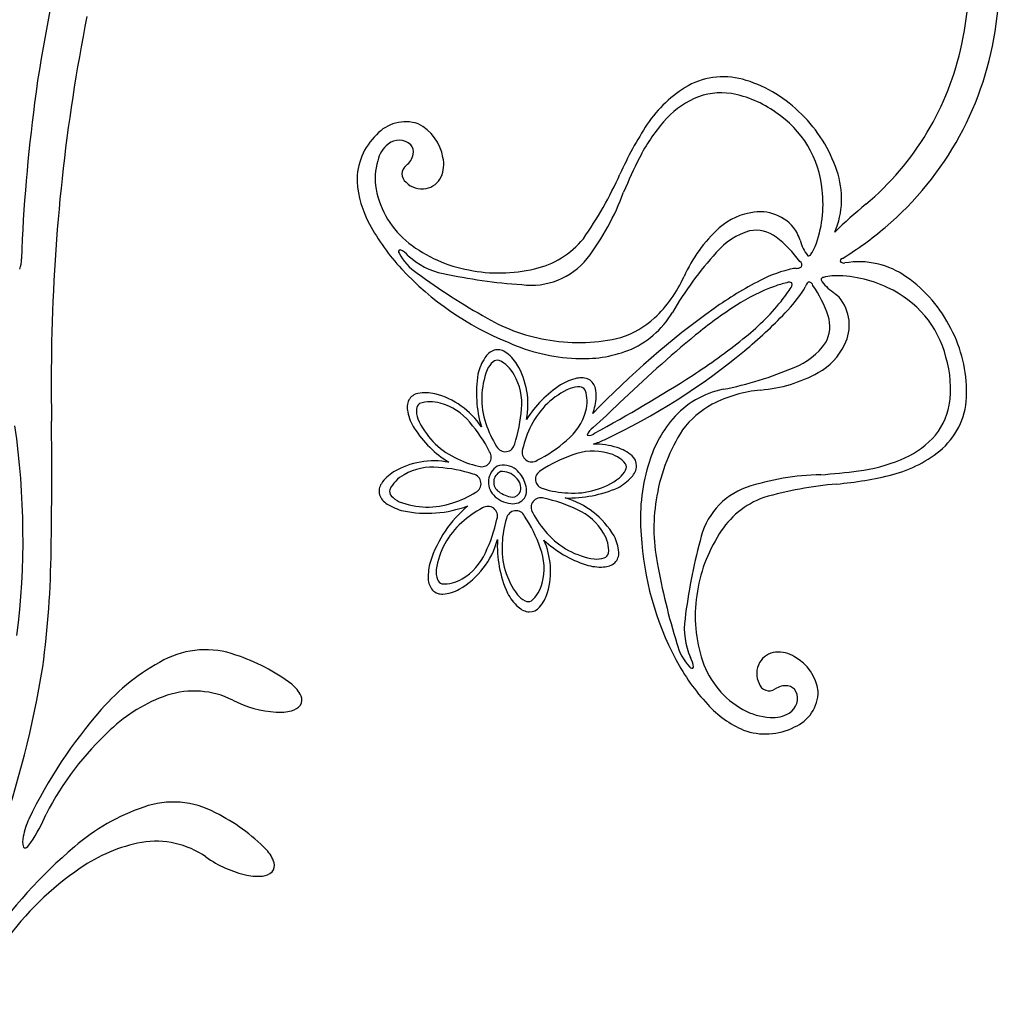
# Model space of a CAD drawing. Extents: x -4 to 4, y -4.07 to 4.07.
# Tile 17 of 40: x 3.06 to 3.81, y -1.98 to -1.23. Entities that reach past the tile are written whole.
import ezdxf

# ---------------------------------------------------------------- set-up
doc = ezdxf.new("R2010")
doc.units = 0

msp = doc.modelspace()

# ---------------------------------------------------------------- linework, layer by layer
at = {"color": 7, "linetype": 'CONTINUOUS'}
for centre, radius, start, end in [((3.478539, -1.18466), 0.328273, 352.070846, 385.169581), ((3.485333, -1.183731), 0.298446, 348.074991, 380.942523), ((3.993986, -1.409378), 0.933205, 164.240986, 172.666314), ((4.498548, -1.500795), 1.417372, 168.748136, 178.879675), ((3.560005, -1.197829), 0.245777, 310.234962, 352.4917), ((3.563636, -1.200473), 0.218373, 309.965974, 348.127451), ((3.595068, -1.32639), 0.056106, 71.934616, 118.669774), ((3.61619, -1.359568), 0.095385, 120.240729, 146.300998), ((3.582138, -1.370047), 0.101628, 44.362993, 72.636922), ((4.378925, -1.46165), 1.32167, 172.548929, 177.739497), ((3.579379, -1.376381), 0.10806, 18.549148, 45.741289), ((3.352052, -1.334502), 0.029787, 71.266442, 138.130696), ((3.345822, -1.337911), 0.035344, 9.606437, 63.452179), ((3.771436, -1.459587), 0.280054, 146.899192, 155.805117), ((3.363437, -1.349619), 0.048493, 133.804696, 181.127683), ((3.353253, -1.339648), 0.023046, 129.138464, 167.010349), ((3.347038, -1.33199), 0.013184, 46.990406, 129.196503), ((3.349486, -1.327995), 0.008643, 349.637419, 400.78175), ((3.343729, -1.326395), 0.014603, 306.97534, 347.526123), ((3.356779, -1.33728), 0.024465, 336.893973, 372.43406), ((3.37621, -1.347915), 0.047364, 163.505547, 190.015012), ((3.357426, -1.344544), 0.008134, 127.161081, 232.005543), ((3.364581, -1.339815), 0.01631, 281.22056, 334.328307), ((3.249069, -1.225881), 0.292212, 324.848602, 335.98386), ((3.620344, -1.36354), 0.065143, 336.872107, 379.303126), ((3.39272, -1.345156), 0.077955, 183.984836, 208.942076), ((3.364627, -1.339057), 0.017046, 224.2617, 280.575968), ((3.396372, -1.343888), 0.06792, 190.402897, 232.096156), ((3.910363, -1.62102), 0.326688, 129.195805, 134.778976), ((3.466084, -1.307433), 0.16043, 208.052355, 223.141703), ((3.629641, -1.438295), 0.052217, 106.117499, 139.949796), ((3.619871, -1.413131), 0.025443, 52.263693, 100.70523), ((3.532393, -1.164848), 0.28879, 302.169326, 310.190438), ((3.419407, -1.314368), 0.105363, 232.074121, 259.695964), ((3.436753, -1.352756), 0.065849, 282.124743, 321.087471), ((3.579687, -1.465543), 0.091487, 36.190558, 52.450578), ((3.787294, -1.584885), 0.26744, 137.642071, 149.838899), ((3.043356, -1.411094), 0.01501, 335.536032, 366.018558), ((3.651825, -1.414335), 0.003285, 334.731009, 418.898745), ((3.686109, -1.410968), 0.001666, 88.548067, 220.464933), ((3.687254, -1.408028), 0.004689, 239.040555, 279.325672), ((3.698694, -1.474463), 0.062724, 54.433566, 99.80418), ((3.516313, -1.261705), 0.228351, 222.895606, 247.904934), ((3.423548, -1.304494), 0.115842, 258.554393, 283.496685), ((3.666494, -1.507097), 0.091813, 101.171061, 118.095198), ((3.654905, -1.460456), 0.043872, 95.51993, 98.123109), ((3.650864, -1.408911), 0.007878, 268.699588, 299.940763), ((3.752157, -1.679056), 0.283903, 117.002837, 125.337301), ((3.665174, -1.433256), 0.007877, 130.978776, 162.222426), ((3.660363, -1.430576), 0.003286, 12.028148, 96.188098), ((3.58839, -1.482007), 0.091483, 18.46768, 34.728156), ((3.674679, -1.509717), 0.105373, 26.404225, 54.96138), ((3.570621, -1.378751), 0.101645, 314.85182, 327.980862), ((3.617773, -1.412586), 0.043882, 332.800256, 335.402977), ((3.979293, -1.9932), 0.671552, 125.643717, 136.115135), ((3.496141, -1.414846), 0.069733, 291.859315, 329.236226), ((3.383331, -1.203907), 0.357814, 309.533804, 316.367165), ((3.651054, -1.461167), 0.025444, 330.213367, 378.654028), ((3.677573, -1.511282), 0.103513, 359.252178, 387.892366), ((5.004251, -1.506743), 1.923099, 178.997091, 180.797059), ((3.488106, -1.345867), 0.13987, 245.642461, 267.573644), ((3.630468, -1.443707), 0.052217, 290.968418, 324.800491), ((3.424489, -1.492344), 0.01381, 109.734118, 148.887606), ((3.422499, -1.489286), 0.010294, 56.112616, 105.054552), ((3.411542, -1.505743), 0.030065, 31.304939, 56.26467), ((3.488173, -1.39033), 0.09547, 266.403631, 290.819001), ((3.289133, -1.090958), 0.504887, 295.199926, 309.619406), ((3.446673, -1.50687), 0.040321, 147.504561, 166.712675), ((3.385332, -1.520899), 0.060338, 349.048934, 390.669699), ((3.496792, -1.512111), 0.09053, 170.777695, 196.581157), ((3.543474, -1.246802), 0.26743, 281.079379, 293.276435), ((3.491799, -1.540234), 0.040326, 102.504778, 121.710616), ((3.486382, -1.514272), 0.013811, 64.736014, 103.887276), ((3.487139, -1.510702), 0.010294, 11.113303, 60.056333), ((3.363526, -1.522512), 0.010293, 101.114706, 150.058174), ((3.367415, -1.541896), 0.030064, 76.304959, 101.265596), ((3.359399, -1.571519), 0.060747, 33.550456, 75.574375), ((3.516457, -1.577119), 0.08468, 122.785983, 148.092617), ((3.467754, -1.514591), 0.030065, 346.306792, 371.266296), ((3.608985, -1.577537), 0.069733, 101.681535, 139.058222), ((3.724554, -1.512733), 0.056523, 312.365346, 360.101369), ((3.367097, -1.523269), 0.013811, 154.736125, 193.887165), ((3.393058, -1.517853), 0.040325, 192.50455, 211.710843), ((3.4534, -1.512648), 0.044497, 340.266206, 348.251151), ((-0.275692, -1.572549), 3.357257, 358.983658, 360.666519), ((3.629548, -1.593081), 0.095468, 140.098983, 164.51458), ((2.461763, -1.623167), 0.597804, 352.847496, 368.274077), ((3.429926, -1.493212), 0.084656, 212.782228, 238.096786), ((3.464157, -1.461822), 0.094799, 289.467741, 294.92127), ((3.497247, -1.604308), 0.053128, 71.848225, 91.612878), ((3.505427, -1.582701), 0.030066, 48.874053, 73.83333), ((3.70047, -1.482157), 0.095384, 284.617442, 310.677936), ((3.373723, -1.624321), 0.06034, 79.048241, 120.669227), ((3.518452, -1.567825), 0.010293, 0.084869, 49.027898), ((3.358568, -1.59811), 0.030066, 121.306957, 146.266235), ((3.430072, -1.580242), 0.014654, 123.436842, 222.017388), ((3.42823, -1.580178), 0.008771, 114.722075, 236.43346), ((3.426915, -1.582485), 0.015284, 50.833896, 108.769536), ((3.426018, -1.586193), 0.014059, 42.193033, 95.946424), ((3.421547, -1.587988), 0.022951, 18.732528, 49.120259), ((3.51498, -1.566703), 0.01381, 316.252927, 355.405525), ((3.671542, -1.607681), 0.139865, 163.343788, 185.275652), ((3.430105, -1.584653), 0.010124, 345.543707, 411.308605), ((3.431136, -1.586352), 0.013432, 333.11211, 385.276101), ((3.495163, -1.549081), 0.040323, 298.428396, 317.635145), ((3.656704, -1.302743), 0.280052, 275.112465, 284.01839), ((3.342109, -1.587153), 0.010294, 146.112479, 195.05529), ((3.436258, -1.570372), 0.021418, 233.040271, 262.768881), ((3.433803, -1.585207), 0.006417, 267.852118, 342.086729), ((3.476252, -1.495788), 0.096589, 268.746884, 293.236573), ((3.706793, -1.872799), 0.292202, 94.934472, 106.069959), ((3.345168, -1.585162), 0.013811, 199.737018, 238.889839), ((3.434574, -1.575573), 0.021129, 223.252159, 264.471948), ((3.43422, -1.585383), 0.011347, 261.4763, 321.627838), ((3.456967, -1.652952), 0.062985, 30.111441, 74.178283), ((3.648246, -1.653959), 0.065848, 109.829698, 148.792871), ((3.359696, -1.562975), 0.040325, 237.505352, 256.712101), ((3.368431, -1.514268), 0.089776, 258.431273, 290.305444), ((3.46034, -1.670252), 0.094045, 130.241415, 161.762608), ((3.361261, -1.607397), 0.063352, 300.208924, 344.60579), ((3.510617, -1.628894), 0.088401, 176.965606, 204.142833), ((3.40419, -1.648387), 0.058727, 344.085136, 384.030682), ((3.515932, -1.562644), 0.084846, 226.778201, 252.294234), ((3.485115, -1.635853), 0.030065, 3.875024, 28.834755), ((3.760302, -1.608537), 0.228348, 183.013337, 208.022665), ((3.689538, -1.682216), 0.115839, 147.421199, 172.363718), ((2.367811, -1.62623), 0.71325, 352.330281, 359.528618), ((3.409667, -1.652321), 0.040322, 163.428714, 182.635917), ((3.504843, -1.634545), 0.010294, 315.084677, 364.028145), ((3.501629, -1.604822), 0.040324, 253.428697, 272.635445), ((3.503181, -1.631296), 0.01381, 271.252437, 310.404813), ((3.383195, -1.653873), 0.013811, 181.252942, 220.404873), ((3.379946, -1.655536), 0.010294, 225.085334, 274.027488), ((3.378638, -1.635808), 0.030064, 273.872959, 298.833143), ((3.46541, -1.645854), 0.040324, 208.429338, 227.635631), ((3.431791, -1.656121), 0.030064, 318.874769, 343.834726), ((3.678854, -1.6829), 0.105361, 171.222579, 198.844648), ((3.447788, -1.665672), 0.013811, 226.251526, 265.403233), ((3.446666, -1.669145), 0.010293, 270.084431, 319.028336), ((3.199087, -1.77662), 0.06826, 70.19144, 117.705621), ((3.241979, -1.859585), 0.161655, 117.493667, 139.302668), ((3.17687, -1.851444), 0.146253, 52.956704, 71.93654), ((3.700671, -1.641054), 0.160432, 207.776572, 222.865691), ((3.636883, -1.726395), 0.01631, 96.591179, 149.69784), ((3.636728, -1.734596), 0.024464, 58.484313, 94.025295), ((3.632549, -1.744746), 0.035344, 7.466535, 61.311409), ((2.313303, -1.597863), 0.771337, 330.349321, 350.782148), ((3.643428, -1.695019), 0.06792, 198.82203, 240.514845), ((3.637614, -1.7266), 0.017046, 150.343289, 206.656479), ((3.249826, -1.754145), 0.024643, 24.971339, 52.067211), ((3.630075, -1.73161), 0.008134, 198.914647, 303.757449), ((3.642749, -1.750487), 0.014603, 83.394197, 123.945424), ((3.643119, -1.744524), 0.008643, 30.136576, 81.280907), ((3.208625, -1.856155), 0.11943, 108.977943, 133.594281), ((3.190375, -1.806358), 0.066413, 63.524485, 108.060149), ((3.265671, -1.746774), 0.007169, 327.102511, 385.027623), ((3.638543, -1.745532), 0.013183, 301.722999, 383.929096), ((3.637808, -1.739972), 0.029786, 292.787757, 359.652642), ((3.259261, -1.669818), 0.086522, 243.001063, 265.922626), ((3.2622, -1.743187), 0.012083, 282.858156, 321.750086), ((3.641036, -1.698055), 0.077956, 221.976177, 246.932737), ((3.39297, -1.995563), 0.364827, 138.57423, 154.374245), ((3.255464, -1.719434), 0.036762, 266.327418, 284.856503), ((3.633029, -1.712757), 0.047362, 240.904034, 267.413499), ((3.633337, -1.73715), 0.023051, 263.910153, 301.775348), ((3.627244, -1.72427), 0.048493, 249.790631, 297.113179), ((3.283021, -1.939856), 0.231381, 132.644767, 152.770385), ((3.204533, -1.981452), 0.161656, 109.002427, 130.811202), ((3.174361, -1.893062), 0.068259, 61.69984, 109.214241), ((2.955601, -1.783144), 0.131876, 326.540078, 337.32343), ((3.141335, -1.963787), 0.146256, 44.464656, 63.444263), ((3.118029, -1.86224), 0.059283, 155.630117, 169.263928), ((3.071775, -1.854915), 0.012554, 162.772898, 200.962681), ((3.333792, -2.13824), 0.364833, 130.082521, 145.882308), ((3.054178, -1.848409), 0.013652, 305.596714, 326.953674), ((3.172048, -1.973135), 0.11943, 100.485907, 125.102245), ((3.161352, -1.921188), 0.066413, 55.032709, 99.568373), ((3.061139, -1.858438), 0.001456, 221.678796, 312.591696), ((3.249645, -1.796317), 0.086522, 234.509619, 257.431182), ((3.227862, -1.878327), 0.024644, 16.481007, 43.576879), ((3.244622, -1.873376), 0.007168, 318.60701, 376.532337), ((3.233261, -2.066893), 0.231368, 124.152597, 144.279352), ((3.238564, -1.84483), 0.036761, 257.835065, 276.364149), ((3.241718, -1.869316), 0.012083, 274.367836, 313.259766)]:
    msp.add_arc(centre, radius, start, end, dxfattribs=at)
at = {"color": 1, "linetype": 'CONTINUOUS'}
for centre, radius, start, end in [((3.602294, -1.3501), 0.0697, 115.095513, 139.395314), ((3.593391, -1.333302), 0.05072, 81.139853, 114.035897), ((3.586774, -1.364425), 0.082509, 54.191136, 79.928293), ((3.591251, -1.364046), 0.079655, 5.126415, 56.64397), ((3.650763, -1.392763), 0.134267, 139.0348, 153.238545), ((3.90118, -1.518491), 0.414475, 153.307073, 157.304996), ((3.33384, -1.289953), 0.197277, 322.785623, 339.644113), ((3.580377, -1.367818), 0.090865, 339.122014, 366.882982), ((3.624336, -1.422327), 0.048756, 96.814603, 131.692418), ((3.623325, -1.406315), 0.03275, 30.528956, 98.382489), ((3.66544, -1.467536), 0.109856, 132.017381, 156.154234), ((2.875606, -1.699349), 0.835441, 21.34167, 21.756721), ((3.684104, -1.387675), 0.031291, 194.118764, 218.417659), ((3.347925, -1.403945), 0.001399, 92.843928, 234.397628), ((3.382988, -1.386663), 0.040328, 207.176268, 236.836821), ((3.341968, -1.417276), 0.015861, 39.834977, 68.208214), ((3.391092, -1.367545), 0.054137, 226.965823, 259.015078), ((3.660213, -1.405301), 0.001923, 251.000432, 338.435161), ((3.631677, -1.385084), 0.036843, 325.394404, 335.776396), ((3.448057, -1.374474), 0.055227, 262.489658, 320.95093), ((3.663805, -1.008673), 0.511149, 233.662207, 240.792313), ((3.469372, -1.012955), 0.417249, 257.740963, 266.07886), ((3.68142, -1.459176), 0.03684, 95.141317, 105.524453), ((3.680965, -1.513307), 0.090867, 64.035228, 91.795067), ((3.472547, -1.38105), 0.101542, 313.525378, 335.52128), ((3.669915, -1.531643), 0.107207, 104.268672, 109.430378), ((3.645311, -1.43137), 0.004057, 57.125779, 116.640281), ((3.642362, -1.428753), 0.005211, 316.376275, 368.722944), ((3.671643, -1.425602), 0.001923, 92.484434, 179.923901), ((3.696116, -1.408782), 0.031297, 212.501616, 236.798472), ((3.681097, -1.561375), 0.138967, 109.699944, 123.25428), ((3.546939, -1.368538), 0.117947, 321.445576, 327.24794), ((3.137096, -2.071202), 0.835719, 49.163984, 49.578805), ((3.688085, -1.504262), 0.079655, 14.274589, 65.79149), ((3.787068, -1.72855), 0.336889, 122.734999, 129.266554), ((3.497001, -1.326797), 0.183022, 308.139985, 320.970216), ((3.658626, -1.460131), 0.032749, 332.535567, 400.38931), ((3.482401, -1.338046), 0.135153, 239.780751, 261.573627), ((3.496123, -1.404306), 0.068452, 287.397376, 312.622729), ((4.230973, -2.261576), 1.030543, 129.617279, 133.953594), ((3.484518, -1.341099), 0.132468, 260.474001, 284.010971), ((3.318365, -1.107368), 0.465953, 302.888675, 308.752649), ((3.643825, -1.453941), 0.048755, 299.225101, 334.102915), ((3.686266, -1.508368), 0.082506, 350.989405, 376.727014), ((3.614536, -1.400314), 0.109857, 274.763909, 298.900534), ((2.941685, -0.517743), 1.165624, 298.424115, 302.698801), ((3.633209, -1.610881), 0.101539, 95.39637, 117.392726), ((2.603621, -0.559434), 1.324374, 312.327064, 313.526139), ((3.618938, -1.580998), 0.068449, 118.295146, 143.520951), ((3.71784, -1.512289), 0.05072, 316.882073, 349.778117), ((3.500869, -1.547286), 0.010295, 122.061801, 162.960049), ((3.492721, -1.539504), 0.005058, 250.417024, 318.60023), ((3.67488, -1.612629), 0.132468, 146.907496, 170.444239), ((3.704875, -1.498382), 0.069701, 291.522077, 315.821652), ((3.680402, -1.438632), 0.134266, 277.679487, 291.883232), ((3.643448, -1.160831), 0.414514, 273.613161, 277.610396), ((3.673955, -1.771749), 0.197277, 91.273583, 108.132073), ((3.631419, -1.636176), 0.055228, 109.966595, 168.428082), ((3.677065, -1.615629), 0.135145, 169.343804, 191.137815), ((3.980048, -1.734216), 0.417254, 164.839997, 173.177665), ((4.047597, -1.551877), 0.511092, 190.126073, 197.256866), ((3.619345, -1.692276), 0.054136, 171.90207, 203.951325), ((3.598625, -1.693687), 0.040325, 194.078617, 223.740747), ((3.556287, -1.722442), 0.01586, 2.709747, 31.084112), ((3.570832, -1.72117), 0.001399, 196.516475, 338.069108)]:
    msp.add_arc(centre, radius, start, end, dxfattribs=at)
at = {"color": 2, "linetype": 'CONTINUOUS'}
for centre, radius, start, end in [((3.431319, -1.502144), 0.018567, 131.795253, 155.363518), ((3.422448, -1.492305), 0.00532, 76.797748, 131.183792), ((3.412751, -1.509831), 0.025191, 27.725642, 64.330729), ((3.469588, -1.516135), 0.059273, 158.49181, 198.89067), ((3.398485, -1.519593), 0.042409, 353.569075, 390.435029), ((3.501448, -1.562982), 0.05927, 113.491042, 153.891235), ((3.484283, -1.526031), 0.018567, 86.796463, 110.364048), ((3.484967, -1.512801), 0.00532, 31.802438, 86.189781), ((3.465718, -1.518336), 0.025191, 342.725046, 379.330133), ((3.365626, -1.524684), 0.00532, 121.803088, 176.189131), ((3.37116, -1.543933), 0.02519, 72.724376, 109.330803), ((3.367977, -1.560925), 0.042408, 38.569078, 75.435479), ((3.378857, -1.525369), 0.018568, 176.795343, 200.361114), ((3.331612, -1.517165), 0.109251, 341.949052, 356.232702), ((3.448728, -1.515153), 0.042407, 308.568408, 345.436149), ((3.415808, -1.508203), 0.059271, 203.491181, 243.891152), ((3.318974, -1.606492), 0.109249, 26.948279, 41.232385), ((3.482668, -1.513803), 0.072432, 197.286042, 212.654673), ((3.512345, -1.570583), 0.072429, 152.285434, 167.654977), ((3.403153, -1.466145), 0.109257, 296.950237, 311.233202), ((3.410269, -1.561096), 0.00735, 251.385224, 394.029791), ((3.42827, -1.549619), 0.007351, 206.385319, 349.027011), ((3.448556, -1.557445), 0.00735, 161.382924, 304.02976), ((3.495468, -1.59892), 0.042406, 74.704082, 111.570929), ((3.501166, -1.5826), 0.02519, 40.80911, 77.414197), ((3.423414, -1.497294), 0.072443, 242.286112, 257.652462), ((3.515276, -1.662832), 0.109243, 108.907152, 123.192172), ((3.372418, -1.611166), 0.042408, 83.568528, 120.436045), ((3.369988, -1.678043), 0.109254, 71.94846, 86.231881), ((3.458706, -1.578013), 0.00735, 116.114613, 258.753279), ((3.503736, -1.562669), 0.018567, 309.778442, 333.345573), ((3.51555, -1.568663), 0.00532, 333.958363, 388.342457), ((3.362656, -1.596903), 0.025193, 117.727177, 154.328243), ((3.402444, -1.581382), 0.00735, 296.383084, 439.029163), ((3.480236, -1.529384), 0.059271, 266.249464, 306.648325), ((3.345129, -1.587204), 0.00532, 166.797099, 221.184441), ((3.366631, -1.526992), 0.072423, 287.284946, 302.655858), ((3.479067, -1.516163), 0.072416, 252.484746, 267.857027), ((3.354968, -1.578333), 0.018567, 221.794764, 245.362575), ((3.368959, -1.540061), 0.059275, 248.492467, 288.889772), ((3.455392, -1.599502), 0.00735, 71.110503, 213.7587), ((3.435417, -1.699482), 0.109245, 63.907938, 78.192501), ((3.444346, -1.66425), 0.072455, 117.487456, 132.850839), ((3.414988, -1.606085), 0.00735, 341.113344, 483.755187), ((3.436478, -1.609399), 0.00735, 26.112061, 168.753602), ((3.466605, -1.640279), 0.042405, 29.703152, 66.571786), ((3.315003, -1.586105), 0.109252, 333.907223, 348.190644), ((3.49834, -1.629765), 0.07243, 162.483594, 177.852909), ((3.351648, -1.665972), 0.109253, 18.907141, 33.190334), ((3.513532, -1.570163), 0.072424, 207.48373, 222.853501), ((3.43415, -1.655693), 0.059271, 131.250164, 171.650135), ((3.505005, -1.580335), 0.059278, 221.251335, 261.646641), ((3.482172, -1.63277), 0.025191, 355.810042, 392.414235), ((3.485113, -1.630927), 0.059278, 176.251906, 216.646101), ((3.41557, -1.646161), 0.042407, 344.704225, 381.571519), ((3.374208, -1.617295), 0.042409, 299.705525, 336.570585), ((3.498083, -1.620494), 0.018567, 264.778676, 288.346714), ((3.502199, -1.633086), 0.00532, 288.956418, 343.342678), ((3.393996, -1.648777), 0.018566, 174.77444, 198.342705), ((3.381404, -1.652892), 0.005319, 198.952928, 253.343085), ((3.381719, -1.632862), 0.025193, 265.811836, 302.413126), ((3.431891, -1.65186), 0.025189, 310.809406, 347.416503), ((3.451821, -1.654428), 0.018568, 219.779233, 243.346364), ((3.445828, -1.666243), 0.00532, 243.95459, 298.339551)]:
    msp.add_arc(centre, radius, start, end, dxfattribs=at)

doc.saveas('drawing.dxf')
